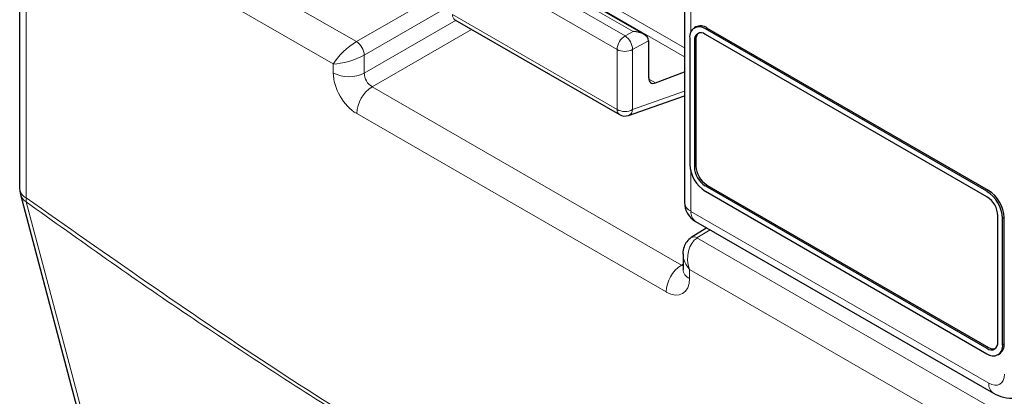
# Paper-space layout 'Blatt4' of a CAD drawing. Header units: millimetres. Extents: x 5 to 418, y 2 to 292.
# Tile 8 of 65: x 115.34 to 126.46, y 141.4 to 145.66. Entities that reach past the tile are written whole.
import ezdxf

# ---------------------------------------------------------------- set-up
doc = ezdxf.new("R2010")
doc.units = ezdxf.units.MM

psp = doc.layouts.new('Blatt4')

# ---------------------------------------------------------------- linework, layer by layer
at = {"color": 7, "linetype": 'Continuous', "lineweight": 18}
for p, q in [((115.672, 147.416), (119.142, 145.412)), ((118.88, 145.159), (115.498, 147.111)), ((115.41, 147.06), (115.41, 143.646)), ((120.184, 146.78), (122.849, 145.241)), ((120.21, 146.867), (122.849, 145.343)), ((122.922, 146.702), (122.922, 145.526)), ((120.318, 146.551), (122.177, 145.477)), ((122.267, 145.526), (120.405, 146.601)), ((122.087, 145.323), (120.228, 146.397)), ((119.142, 145.412), (120.191, 146.018)), ((120.191, 145.814), (119.23, 145.259)), ((119.23, 145.055), (120.267, 145.653)), ((120.228, 145.718), (122.087, 144.644)), ((120.443, 145.551), (119.319, 144.902)), ((123.085, 145.556), (123.102, 145.566)), ((122.177, 145.477), (122.267, 145.526)), ((122.961, 145.423), (122.978, 145.433)), ((122.087, 144.644), (122.087, 145.323)), ((122.444, 145.42), (122.263, 145.322)), ((122.263, 145.322), (122.263, 144.643)), ((119.23, 145.259), (119.23, 145.055)), ((118.88, 145.057), (118.88, 145.159)), ((122.445, 144.988), (122.52, 144.945)), ((119.319, 144.902), (122.814, 142.885)), ((122.263, 144.643), (122.849, 144.85)), ((122.64, 142.58), (119.145, 144.598)), ((122.961, 143.994), (122.978, 144.004)), ((122.922, 143.935), (122.922, 143.492)), ((123.085, 143.78), (123.102, 143.79)), ((126.267, 143.719), (126.284, 143.729)), ((122.922, 143.492), (126.287, 141.549)), ((126.443, 143.413), (126.461, 143.423)), ((123.139, 143.283), (122.99, 143.191)), ((122.99, 143.191), (126.461, 141.187)), ((122.814, 142.885), (122.832, 142.896)), ((126.287, 140.883), (122.905, 142.835)), ((122.905, 142.835), (122.905, 142.733)), ((126.443, 141.984), (126.461, 141.994)), ((126.267, 141.943), (126.284, 141.953))]:
    psp.add_line(p, q, dxfattribs=at)
at = {"color": 7, "linetype": 'Continuous', "lineweight": 25}
for p, q in [((115.336, 147.162), (115.336, 143.748)), ((122.849, 146.804), (122.849, 143.594)), ((122.391, 145.495), (120.403, 146.642)), ((120.254, 145.66), (122.113, 144.587)), ((122.977, 145.578), (122.96, 145.568)), ((126.267, 143.719), (123.085, 145.556)), ((126.284, 143.729), (123.102, 145.566)), ((122.908, 145.454), (122.908, 144.025)), ((122.961, 145.423), (122.961, 143.994)), ((122.978, 145.433), (122.978, 144.004)), ((126.267, 143.658), (123.085, 145.494)), ((122.444, 145.42), (122.444, 145.003)), ((122.52, 144.945), (122.849, 145.072)), ((122.217, 144.577), (122.849, 144.8)), ((123.085, 143.78), (126.267, 141.943)), ((123.102, 143.79), (126.284, 141.953)), ((115.345, 143.684), (117.723, 134.688)), ((123.085, 143.719), (126.267, 141.882)), ((126.39, 142.014), (126.39, 143.443)), ((126.461, 141.994), (126.461, 143.423)), ((122.974, 143.378), (126.339, 141.435)), ((126.443, 141.984), (126.443, 143.413)), ((123.101, 143.304), (122.926, 143.196)), ((122.832, 143.01), (122.832, 142.835)), ((126.392, 141.869), (126.409, 141.879))]:
    psp.add_line(p, q, dxfattribs=at)
at = {"color": 7, "linetype": 'Continuous', "lineweight": 18, "flags": 128}
psp.add_lwpolyline([(115.41, 143.6), (115.5, 143.26), (115.86, 141.898), (117.3, 136.449), (117.788, 134.604)], dxfattribs=at)
at = {"color": 7, "linetype": 'Continuous', "lineweight": 18}
for centre, radius, start, end in [((120.291, 145.711), 0.0628, 174.3555, 234.3323), ((122.279, 145.315), 0.192, 121.9772, 177.4454), ((122.07, 145.318), 0.192, 1.4471, 56.2436), ((119.033, 145.247), 0.198, 3.5222, 56.4778), ((122.176, 145.494), 0.193, 242.6565, 296.7662), ((119.057, 145.399), 0.385, 242.6565, 296.7662), ((119.53, 144.58), 0.385, 123.2297, 177.3477), ((122.176, 144.815), 0.193, 242.6565, 296.7662), ((122.15, 144.638), 0.0628, 174.3555, 234.3323), ((122.185, 144.648), 0.0775, 294.3783, 356.6373), ((115.459, 143.759), 0.123, 185.0787, 246.2415), ((115.481, 143.723), 0.142, 195.7134, 239.8477), ((115.578, 143.624), 0.17, 172.5246, 188.0684), ((122.972, 143.605), 0.123, 185.0787, 246.2415), ((123.045, 143.479), 0.123, 173.763, 234.9248), ((122.954, 143.14), 0.0626, 54.4735, 116.3419), ((123.025, 142.562), 0.385, 123.2297, 177.3477), ((122.952, 142.844), 0.12, 184.1293, 247.1908), ((126.41, 141.536), 0.123, 173.7645, 234.9088)]:
    psp.add_arc(centre, radius, start, end, dxfattribs=at)
at = {"color": 7, "linetype": 'Continuous', "lineweight": 25}
for centre, radius, start, end in [((123.016, 145.471), 0.109, 50.7967, 189.214), ((123.029, 145.464), 0.126, 54.3824, 114.3071), ((123.036, 145.435), 0.0764, 50.7967, 189.214), ((123.07, 145.441), 0.0923, 134.0045, 184.8598), ((122.176, 144.695), 0.125, 240.0027, 289.3798), ((123.292, 144.042), 0.384, 182.6055, 237.3945), ((123.229, 144.006), 0.269, 182.6055, 237.3945), ((123.247, 144.017), 0.269, 182.6055, 237.3945), ((115.586, 143.748), 0.25, 180, 194.8064), ((126.059, 143.395), 0.384, 2.6055, 57.3945), ((126.122, 143.431), 0.269, 2.6055, 57.3945), ((126.077, 143.405), 0.384, 2.6055, 57.3945), ((123.099, 143.594), 0.25, 180, 240.0027), ((126.315, 142.002), 0.0764, 230.7967, 9.214), ((126.336, 141.966), 0.109, 230.7967, 9.214), ((126.338, 141.98), 0.123, 305.0133, 6.2988), ((126.337, 142.029), 0.0923, 235.1435, 285.9932)]:
    psp.add_arc(centre, radius, start, end, dxfattribs=at)
for centre, major_axis, ratio, start_param, end_param in [((122.266, 145.423), (0.178, -0.003), 0.577293, 0.017527, 1.570871), ((122.356, 145.471), (-0.063, 0.108), 0.577206, 3.92692, 3.944678), ((122.534, 145.053), (0.064, 0.107), 0.587369, 2.36515, 3.78643)]:
    psp.add_ellipse(centre, major_axis=major_axis, ratio=ratio, start_param=start_param, end_param=end_param, dxfattribs=at)
at = {"color": 7, "linetype": 'Continuous', "lineweight": 18}
for centre, major_axis, ratio, start_param, end_param in [((119.057, 145.261), (0.192, 0.177), 0.264838, 0.885369, 2.438712), ((119.057, 145.261), (0.249, 0.078), 0.264711, 3.844438, 5.397781), ((119.145, 144.904), (-0.187, 0.325), 0.577557, 0.785632, 2.356124), ((119.322, 145.006), (-0.062, 0.108), 0.618558, 0.785635, 2.356127), ((123.082, 142.937), (-0.033, 0.274), 0.71152, 0.311367, 1.86471), ((123.082, 142.937), (0.22, -0.166), 0.711499, 3.664378, 4.418325), ((122.817, 142.988), (-0.056, 0.112), 0.575107, 2.391031, 2.605162), ((122.64, 142.886), (-0.188, 0.325), 0.577206, 2.356428, 3.92692), ((126.287, 141.754), (-0.125, 0.217), 0.577206, 2.356428, 3.92692)]:
    psp.add_ellipse(centre, major_axis=major_axis, ratio=ratio, start_param=start_param, end_param=end_param, dxfattribs=at)
for points, knots in [([(115.41, 143.646), (116.324, 143.002), (118.155, 141.711), (120.908, 140.035), (123.655, 138.539), (125.467, 137.724), (126.375, 137.316)], [0, 0, 0, 0, 0.250822, 0.502682, 0.750834, 1, 1, 1, 1]), ([(126.387, 137.263), (125.482, 137.67), (123.668, 138.486), (121.534, 139.647), (119.697, 140.728), (118.159, 141.693), (116.627, 142.726), (115.712, 143.383), (115.41, 143.6)], [0, 0, 0, 0, 0.248144, 0.497289, 0.581143, 0.748881, 0.916929, 1, 1, 1, 1])]:
    psp.add_open_spline(points, degree=3, knots=knots, dxfattribs=at)
at = {"color": 7, "linetype": 'Continuous', "lineweight": 25}
for points, knots in [([(122.926, 143.196), (122.907, 143.181), (122.871, 143.153), (122.841, 143.088), (122.829, 143.035), (122.833, 143.005), (122.834, 142.999)], [0, 0, 0, 0, 0.309312, 0.603282, 0.923148, 1, 1, 1, 1]), ([(122.832, 142.835), (122.831, 142.83), (122.83, 142.823), (122.831, 142.826), (122.831, 142.826)], [0, 0, 0, 0, 0.911933, 1, 1, 1, 1]), ([(126.339, 141.435), (126.377, 141.417), (126.455, 141.38), (126.584, 141.37), (126.662, 141.402), (126.697, 141.417)], [0, 0, 0, 0, 0.3336973, 0.697753, 1, 1, 1, 1])]:
    psp.add_open_spline(points, degree=3, knots=knots, dxfattribs=at)

doc.saveas('drawing.dxf')
